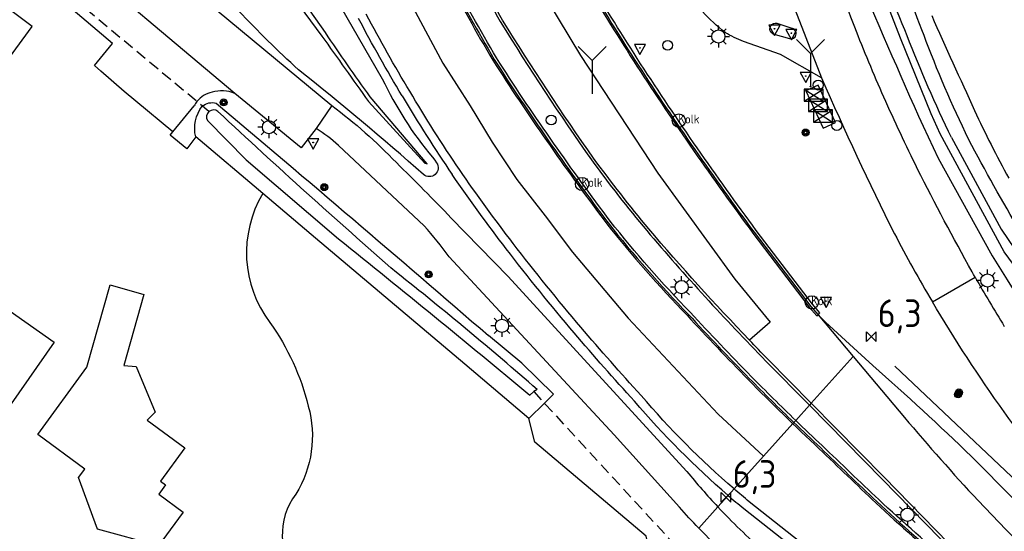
# Model space of a CAD drawing. Extents: x 165936 to 168490, y 440742 to 446306.
# Tile 65 of 78: x 166294 to 166384, y 445398 to 445444. Entities that reach past the tile are written whole.
import ezdxf

# ---------------------------------------------------------------- set-up
doc = ezdxf.new("R2010")
doc.units = 0
doc.header["$LTSCALE"] = 4
doc.linetypes.add('STIPPELFIJN', pattern=[0.375, 0.25, -0.125])
doc.layers.get('0').update_dxf_attribs({"linetype": 'CONTINUOUS'})
for name, color, linetype in [('G_OTD', 32, 'CONTINUOUS'), ('G_OWG', 6, 'CONTINUOUS'), ('G_OWT', 6, 'CONTINUOUS'), ('G_PND', 1, 'CONTINUOUS'), ('G_WGD', 7, 'CONTINUOUS'), ('G_WGI', 1, 'CONTINUOUS'), ('G_WTD', 5, 'CONTINUOUS'), ('LKWDUP', 5, 'CONTINUOUS'), ('LSHD', 3, 'CONTINUOUS'), ('LWGI', 7, 'CONTINUOUS'), ('PPALHM', 10, 'CONTINUOUS'), ('PVGO', 102, 'CONTINUOUS')]:
    doc.layers.add(name, color=color, linetype=linetype)
for name, color, linetype, true_color in [('PBRD', 7, 'CONTINUOUS', 0xbd2877), ('PKST', 7, 'CONTINUOUS', 0xbd2877), ('PPAL', 7, 'CONTINUOUS', 0xbd2877), ('PPUT', 7, 'CONTINUOUS', 0xbd2877)]:
    doc.layers.add(name, color=color, linetype=linetype, true_color=true_color)
doc.styles.add('ISO', font='ISO')

# ---------------------------------------------------------------- blocks, each defined once
blk = doc.blocks.new('schk.dwg')
for p, q in [((0.861, 0.557), (-0.861, 0.557)), ((-0.861, 0.557), (-0.861, -0.557)), ((0.861, -0.557), (0.861, 0.557)), ((-0.861, -0.557), (0.861, -0.557))]:
    blk.add_line(p, q)
at = {"linetype": 'Continuous'}
for p, q in [((-0.861, 0.557), (0.861, -0.557)), ((-0.861, -0.557), (0.861, 0.557))]:
    blk.add_line(p, q, dxfattribs=at)
blk = doc.blocks.new('verkeersteller')
at = {"color": 0}
blk.add_circle((0, 0), 0.45, dxfattribs=at)
blk = doc.blocks.new('verkeersbord-pl')
at = {"linetype": 'Continuous'}
blk.add_circle((0, 0), 0.03, dxfattribs=at)
blk = doc.blocks.new('verkeersbord')
at = {"color": 0}
for p, q in [((0.502, 0.322), (-0.504, 0.322)), ((-0.504, 0.322), (-0.001, -0.6)), ((-0.001, -0.6), (0.502, 0.322))]:
    blk.add_line(p, q, dxfattribs=at)
blk = doc.blocks.new('boom')
at = {"color": 0}
for radius in [0.315, 0.225, 0.135]:
    blk.add_circle((0, 0), radius, dxfattribs=at)
blk = doc.blocks.new('wegwijzer')
at = {"color": 0}
for q in [(-0.424, 1.424), (0.424, 1.424), (0, 0)]:
    blk.add_line((0, 1), q, dxfattribs=at)
blk = doc.blocks.new('kolk')
at = {"color": 0}
blk.add_circle((0, 0), 0.6, dxfattribs=at)
at = {"color": 0, "linetype": 'Continuous', "style": 'ISO'}
blk.add_attdef('KOLK', (-0.043, -0.262), '', height=0.8, dxfattribs=at)
blk = doc.blocks.new('kilometerpaal')
at = {"color": 0}
for p, q in [((-0.442, 0.442), (0.442, -0.442)), ((-0.442, -0.442), (-0.442, 0.442)), ((0.442, 0.442), (-0.442, -0.442)), ((0.442, -0.442), (0.442, 0.442))]:
    blk.add_line(p, q, dxfattribs=at)
at = {"color": 0, "style": 'ISO'}
blk.add_attdef('KILOMETERPAAL', (0.591, 0.868), '', height=2.5, dxfattribs=at)
blk = doc.blocks.new('lichtmast')
at = {"color": 0}
for p, q in [((0, 0.6), (0, 1)), ((-0.6, 0), (-1, 0)), ((-0.707, 0.707), (-0.424, 0.424)), ((0.424, 0.424), (0.707, 0.707)), ((0.6, 0), (1, 0)), ((-0.424, -0.424), (-0.707, -0.707)), ((0, -0.6), (0, -1)), ((0.424, -0.424), (0.707, -0.707))]:
    blk.add_line(p, q, dxfattribs=at)
blk.add_circle((0, 0), 0.6, dxfattribs=at)

msp = doc.modelspace()

# ---------------------------------------------------------------- linework, layer by layer
at = {"layer": 'G_OTD', "linetype": 'Continuous', "transparency": 33554687}
for points in [[(166316.465, 445428.695, 0.304266), (166317.107, 445417.007)], [(166317.107, 445417.007, -0.095782), (166320.597, 445409.419)], [(166320.597, 445409.419, -0.20924), (166319.475, 445401.454)], [(166319.475, 445401.454, 0.359658), (166319.763, 445393.797)]]:
    msp.add_lwpolyline(points, format="xyb", dxfattribs=at)
at = {"layer": 'G_OWG', "linetype": 'Continuous', "transparency": 33554687}
for points in [[(166315.57, 445451.423), (166321.832, 445442.944)], [(166322.164, 445443.263), (166316.07, 445451.889)], [(166321.93, 445448.437), (166327.301, 445439.091)], [(166308.313, 445434.269), (166304.967, 445437.058), (166303.904, 445437.944), (166301.787, 445439.769), (166301.219, 445440.296), (166302.827, 445442.277), (166298.67, 445445.807), (166297.646, 445446.625)], [(166367.3, 445434.6), (166368.417, 445435.116), (166366.85, 445438.51), (166365.733, 445437.994), (166367.3, 445434.6)], [(166326.061, 445437.017), (166331.165, 445431.449), (166331.372, 445431.386), (166326.219, 445437.453)], [(166308.313, 445434.269), (166310.253, 445436.63)], [(166310.387, 445433.825), (166309.589, 445432.742), (166308.068, 445433.971), (166308.313, 445434.269)], [(166331.869, 445431.969), (166332.074, 445431.7), (166332.237, 445431.469)], [(166366.052, 445409.51), (166364.807, 445408.13)], [(166366.22, 445409.696), (166366.052, 445409.51)], [(166401.853, 445353.72), (166389.825, 445362.891), (166369.608, 445377.919), (166359.081, 445386.48), (166352.445, 445392.637), (166351.26, 445397.632), (166341.151, 445406.15), (166340.617, 445408.31)], [(166364.639, 445407.945), (166364.807, 445408.13)], [(166357.744, 445400.303), (166358.678, 445401.338)], [(166358.678, 445401.338), (166359.213, 445401.931)], [(166360.095, 445400.143), (166365.265, 445396.057), (166378.342, 445386.038), (166390.617, 445376.736), (166399.257, 445370.128), (166403.582, 445366.735), (166405.544, 445365.186), (166406.048, 445365.814)]]:
    msp.add_lwpolyline(points, dxfattribs=at)
for points in [[(166319.7, 445439.897, -0.033049), (166309.199, 445450.94)], [(166329.112, 445437.536, -0.012941), (166325.145, 445444.553)], [(166377.144, 445444.82, 0.003646), (166381.033, 445436.217)], [(166326.219, 445437.453, -0.012256), (166322.164, 445443.263)], [(166321.832, 445442.944, -0.000798), (166326.061, 445437.017)], [(166331.051, 445430.413, 0.0132), (166319.7, 445439.897)], [(166327.301, 445439.091, 0.064522), (166331.869, 445431.969)], [(166311.873, 445437.857, 0.193957), (166310.498, 445437.014)], [(166313.931, 445437.754, 0.175411), (166311.873, 445437.857)], [(166310.498, 445437.014, 0.03957), (166310.253, 445436.63)], [(166329.112, 445437.536, 0.015929), (166333.658, 445430.396)], [(166381.033, 445436.217, 0.01845), (166384.142, 445430.075)], [(166332.237, 445431.469, -0.876896), (166331.051, 445430.413)], [(166338.55, 445423.675, -0.011621), (166333.658, 445430.396)], [(166344.718, 445416.057, -0.011758), (166338.55, 445423.675)], [(166350.188, 445409.866, -0.009349), (166344.718, 445416.057)], [(166358.678, 445401.338, -0.037607), (166350.188, 445409.866)], [(166358.678, 445401.338, 0.005321), (166360.095, 445400.143)]]:
    msp.add_lwpolyline(points, format="xyb", dxfattribs=at)
at = {"layer": 'G_OWT', "linetype": 'Continuous', "transparency": 33554687}
for points in [[(166376.657, 445442.463, -0.014802), (166370.523, 445459.628)], [(166370.039, 445449.416, 0.007699), (166376.362, 445434.776)], [(166380.778, 445433.042, -0.026177), (166376.657, 445442.463)], [(166310.986, 445436.608, -0.235181), (166312.245, 445436.874)], [(166312.245, 445436.874, -0.003321), (166336.949, 445415.81)], [(166310.387, 445433.825, -0.229569), (166310.986, 445436.608)], [(166385.49, 445424.714, -0.011693), (166380.778, 445433.042)]]:
    msp.add_lwpolyline(points, format="xyb", dxfattribs=at)
for points in [[(166376.362, 445434.776), (166377.737, 445431.88), (166382.639, 445423.031), (166383.992, 445420.865), (166386.347, 445417.093), (166386.669, 445416.748)], [(166316.465, 445428.695), (166310.387, 445433.825)], [(166321.252, 445424.655), (166316.465, 445428.695)], [(166340.617, 445408.31), (166334.8, 445413.221), (166321.252, 445424.655)], [(166340.617, 445408.31), (166342.012, 445409.692), (166342.838, 445410.511), (166339.982, 445413.314), (166336.949, 445415.81)]]:
    msp.add_lwpolyline(points, dxfattribs=at)
at = {"layer": 'G_PND', "linetype": 'Continuous', "transparency": 33554687}
for points in [[(166285.131, 445438.734), (166289.439, 445435.511), (166295.552, 445443.829), (166289.882, 445448.087), (166283.852, 445440.028)], [(166307.188, 445402.638), (166307.656, 445402.295), (166307.041, 445401.456), (166309.259, 445399.83), (166307.314, 445397.177), (166307.016, 445396.77), (166301.468, 445398.28), (166299.76, 445402.95), (166300.324, 445403.722), (166296.051, 445406.851), (166300.52, 445412.954), (166302.615, 445420.405), (166305.683, 445419.542), (166303.877, 445413.119), (166304.994, 445413.029), (166306.704, 445408.879), (166305.987, 445408.153), (166309.398, 445405.655), (166307.188, 445402.638)], [(166297.539, 445415.221), (166292.007, 445407.322), (166286.655, 445411.055), (166292.194, 445418.964), (166297.539, 445415.221)]]:
    msp.add_lwpolyline(points, dxfattribs=at)
at = {"layer": 'G_WGD', "linetype": 'Continuous', "transparency": 33554687}
for points in [[(166321.058, 445466.79), (166321.776, 445464.646), (166325.857, 445454.423), (166329.417, 445446.824), (166332.796, 445440.492), (166335.283, 445436.638), (166337.265, 445433.346), (166339.522, 445429.963), (166342.083, 445426.671), (166344.565, 445423.378), (166349.626, 445417.386), (166357.784, 445408.692), (166361.878, 445404.884)], [(166336.273, 445457.414), (166341.139, 445448.079), (166345.285, 445441.18), (166352.316, 445430.522), (166359.285, 445420.935), (166362.508, 445417.031), (166360.607, 445415.41)], [(166302.098, 445453.765), (166322.729, 445436.665)], [(166313.931, 445437.754), (166297.401, 445451.677)], [(166364.3, 445446.503), (166367.152, 445439.156)], [(166363.102, 445444.125), (166364.562, 445443.634)], [(166364.264, 445442.708), (166362.776, 445443.115), (166362.558, 445443.291)], [(166367.152, 445439.156), (166363.427, 445441.286), (166360.065, 445442.462)], [(166321.316, 445434.572), (166319.953, 445432.822), (166313.931, 445437.754)], [(166322.729, 445436.665), (166321.316, 445434.572)], [(166331.108, 445425.746), (166323.34, 445433.043)], [(166333.555, 445426.466), (166338.733, 445421.169), (166346.586, 445412.595), (166354.944, 445403.497)], [(166361.028, 445425.186), (166366.188, 445418.437), (166366.846, 445417.702)], [(166354.271, 445400.265), (166348.348, 445406.812), (166333.366, 445422.95)], [(166377.203, 445418.88), (166381.091, 445421.094)], [(166381.091, 445421.094), (166380.946, 445421.349), (166380.802, 445421.604)], [(166366.846, 445417.702), (166367.515, 445417.036), (166370.428, 445414.36), (166371.81, 445413.09)], [(166366.846, 445417.702), (166370.031, 445413.919)], [(166366.22, 445409.696), (166362.289, 445413.676)], [(166370.031, 445413.919), (166368.126, 445411.808)], [(166370.031, 445413.919), (166374.672, 445408.404)], [(166366.22, 445409.696), (166368.126, 445411.808)], [(166383.304, 445391.511), (166383.426, 445391.665), (166383.48, 445391.855), (166383.455, 445392.05), (166383.357, 445392.221), (166372.841, 445402.99), (166366.22, 445409.696)], [(166364.639, 445407.945), (166364.543, 445407.838), (166361.878, 445404.884)], [(166359.213, 445401.931), (166361.878, 445404.884)], [(166388.536, 445397.038), (166380.77, 445404.854)], [(166357.744, 445400.303), (166356.009, 445398.38)], [(166406.048, 445365.814), (166399.746, 445370.759), (166391.1, 445377.371), (166378.825, 445386.673), (166365.755, 445396.687), (166360.596, 445400.764)], [(166381.35, 445400.859), (166383.88, 445398.242), (166395.34, 445386.766)]]:
    msp.add_lwpolyline(points, dxfattribs=at)
for points in [[(166329.723, 445455.948, 0.035034), (166337.755, 445440.369)], [(166338.227, 445444.388, -0.022515), (166334.503, 445451.498)], [(166370.166, 445443.76, -0.012967), (166367.571, 445450.942)], [(166345.824, 445447.869, 0.008818), (166350.523, 445440.302)], [(166358.422, 445443.283, -0.082923), (166354.598, 445447.358)], [(166329.797, 445437.945, -0.012791), (166325.85, 445444.926)], [(166346.483, 445431.877, -0.015357), (166338.227, 445444.388)], [(166362.558, 445443.291, -0.679102), (166363.102, 445444.125)], [(166360.065, 445442.462, -0.051863), (166358.422, 445443.283)], [(166364.72, 445442.818, 0.482777), (166364.562, 445443.634)], [(166372.807, 445437.422, -0.011226), (166370.166, 445443.76)], [(166364.72, 445442.818, -0.297843), (166364.264, 445442.708)], [(166337.755, 445440.369, 0.018212), (166347.792, 445426.03)], [(166350.523, 445440.302, 0.015265), (166361.028, 445425.186)], [(166367.152, 445439.156, 0.01292), (166373.764, 445425.048)], [(166334.315, 445430.848, -0.015762), (166329.797, 445437.945)], [(166375.864, 445430.897, -0.010614), (166372.807, 445437.422)], [(166322.729, 445436.665, -0.04114), (166328.584, 445431.484)], [(166323.34, 445433.043, 0.050935), (166321.316, 445434.572)], [(166328.584, 445431.484, -0.008709), (166333.555, 445426.466)], [(166351.482, 445425.489, -0.015192), (166346.483, 445431.877)], [(166339.183, 445424.161, -0.01168), (166334.315, 445430.848)], [(166380.802, 445421.604, -0.009905), (166375.864, 445430.897)], [(166333.366, 445422.95, 0.029638), (166331.108, 445425.746)], [(166347.792, 445426.03, 0.025794), (166355.064, 445417.753)], [(166360.607, 445415.41, -0.014546), (166351.482, 445425.489)], [(166373.764, 445425.048, 0.013052), (166377.203, 445418.88)], [(166345.326, 445416.573, -0.011726), (166339.183, 445424.161)], [(166381.091, 445421.094, 0.009461), (166383.731, 445416.653)], [(166391.082, 445399.551, -0.044108), (166377.203, 445418.88)], [(166355.064, 445417.753, 0.008365), (166360.598, 445411.934)], [(166350.785, 445410.395, -0.009358), (166345.326, 445416.573)], [(166362.289, 445413.676, -0.002341), (166360.607, 445415.41)], [(166371.81, 445413.09, -0.011518), (166380.77, 445404.854)], [(166364.639, 445407.945, -0.006477), (166360.598, 445411.934)], [(166359.213, 445401.931, -0.037769), (166350.785, 445410.395)], [(166374.672, 445408.404, 0.011456), (166381.35, 445400.859)], [(166364.639, 445407.945, 0.004053), (166367.048, 445405.663)], [(166367.048, 445405.663, 0.001797), (166372.169, 445400.77)], [(166354.944, 445403.497, 0.017009), (166357.744, 445400.303)], [(166360.596, 445400.764, -0.006296), (166359.213, 445401.931)], [(166356.009, 445398.38, -0.012434), (166354.271, 445400.265)], [(166357.744, 445400.303, 0.023015), (166361.891, 445396.282)], [(166372.169, 445400.77, 0.010634), (166378.951, 445394.764)], [(166356.009, 445398.38, 0.034808), (166361.265, 445393.667)]]:
    msp.add_lwpolyline(points, format="xyb", dxfattribs=at)
at = {"layer": 'G_WGI', "linetype": 'Continuous', "transparency": 33554687}
for points in [[(166337.967, 445440.502, -0.03501), (166329.953, 445456.047)], [(166334.278, 445451.39, 0.022501), (166338.013, 445444.259)], [(166350.744, 445440.445, -0.00883), (166346.051, 445448.002)], [(166338.013, 445444.259, 0.015356), (166346.28, 445431.731)], [(166347.99, 445426.183, -0.018238), (166337.967, 445440.502)], [(166361.238, 445425.344, -0.015356), (166350.744, 445440.445)], [(166346.28, 445431.731, 0.015232), (166351.291, 445425.328)], [(166355.246, 445417.925, -0.025912), (166347.99, 445426.183)], [(166351.291, 445425.328, 0.017264), (166362.111, 445413.501)], [(166360.776, 445412.109, -0.008465), (166355.246, 445417.925)], [(166364.807, 445408.13, -0.006242), (166360.776, 445412.109)], [(166364.807, 445408.13, 0.003609), (166367.22, 445405.844)], [(166372.34, 445400.952, -0.001597), (166367.22, 445405.844)], [(166379.114, 445394.953, -0.010564), (166372.34, 445400.952)]]:
    msp.add_lwpolyline(points, format="xyb", dxfattribs=at)
for points in [[(166366.846, 445417.702), (166367.005, 445417.866), (166366.334, 445418.666), (166361.238, 445425.344)], [(166366.052, 445409.51), (166362.111, 445413.501)], [(166366.052, 445409.51), (166372.663, 445402.815), (166383.173, 445392.052)]]:
    msp.add_lwpolyline(points, dxfattribs=at)
at = {"layer": 'G_WTD', "linetype": 'Continuous', "transparency": 33554687}
for points in [[(166378.941, 445433.748), (166383.442, 445425.459), (166388.354, 445418.249), (166388.099, 445418.081), (166387.793, 445417.88), (166383.709, 445423.414), (166377.902, 445434.081), (166377.097, 445435.895), (166374.304, 445442.771), (166370.953, 445451.425), (166370.544, 445452.64), (166368.351, 445460.14)], [(166311.458, 445435.298), (166314.97, 445431.729), (166323.345, 445424.595)], [(166341.346, 445410.936), (166341.049, 445410.737), (166340.684, 445410.428)]]:
    msp.add_lwpolyline(points, dxfattribs=at)
for points in [[(166374.908, 445442.983, -0.010528), (166371.643, 445451.613)], [(166378.941, 445433.748, -0.020041), (166374.908, 445442.983)], [(166311.581, 445436.113, 0.36205), (166311.458, 445435.298)], [(166312.407, 445436.125, 0.326878), (166311.581, 445436.113)], [(166328.606, 445421.519, -0.009511), (166312.407, 445436.125)], [(166323.345, 445424.595, -0.003997), (166340.684, 445410.428)], [(166341.346, 445410.936, 0.012307), (166328.606, 445421.519)]]:
    msp.add_lwpolyline(points, format="xyb", dxfattribs=at)
at = {"layer": 'LKWDUP', "linetype": 'STIPPELFIJN', "lineweight": -3, "transparency": 33554687}
for points in [[(166311.581, 445436.113), (166286.888, 445456.663)], [(166341.049, 445410.737), (166356.503, 445393.97)]]:
    msp.add_lwpolyline(points, dxfattribs=at)
at = {"layer": 'LSHD', "linetype": 'Continuous', "lineweight": -3, "transparency": 33554687}
msp.add_lwpolyline([(166373.804, 445413.03), (166388.816, 445398.85)], dxfattribs=at)
at = {"layer": 'LWGI', "transparency": 33554687}
for points in [[(166321.458, 445482.498), (166321.333, 445482.485), (166321.615, 445481.306), (166321.888, 445480.241), (166324.197, 445471.002, 0.030852), (166329.591, 445455.891, 0.035017), (166337.633, 445440.293, 0.018038), (166347.678, 445425.942, 0.025819), (166354.96, 445417.654, 0.008362), (166360.496, 445411.833, 0.010292), (166366.949, 445405.559, 0.001801), (166372.071, 445400.665, 0.010627), (166378.857, 445394.655), (166381.493, 445392.351), (166382.477, 445391.463), (166382.595, 445391.578)], [(166333.415, 445480.234), (166333.461, 445479.681, 0.01361), (166333.578, 445478.436, 0.016624), (166334.123, 445475.478, 0.015202), (166335.654, 445470.136, 0.014483), (166338.02, 445463.627, 0.018845), (166341.684, 445455.35, 0.016214), (166345.706, 445447.8, 0.008871), (166350.409, 445440.228, 0.015364), (166360.919, 445425.104), (166366.037, 445418.397), (166366.73, 445417.61), (166366.846, 445417.702)]]:
    msp.add_lwpolyline(points, format="xyb", dxfattribs=at)

# ---------------------------------------------------------------- block references
at = {"layer": 'PBRD', "transparency": 33554687}
for p in [(166362.885, 445443.613), (166364.421, 445443.211), (166350.68, 445441.874), (166365.721, 445439.331), (166321.038, 445433.308), (166367.566, 445418.955)]:
    msp.add_blockref('verkeersbord', p, dxfattribs=at)
at = {"layer": 'PBRD', "transparency": 33554687, "xscale": 3, "yscale": 3, "zscale": 3}
for p in [(166366.15, 445438.369), (166346.35, 445437.728)]:
    msp.add_blockref('wegwijzer', p, dxfattribs=at)
at = {"layer": 'PKST', "transparency": 33554687}
for p in [(166366.437, 445437.596), (166366.841, 445436.668), (166367.274, 445435.7)]:
    msp.add_blockref('schk.dwg', p, dxfattribs=at)
at = {"layer": 'PPAL', "transparency": 33554687}
for name, p in [('lichtmast', (166357.794, 445442.914)), ('verkeersbord-pl', (166362.885, 445443.613)), ('verkeersbord-pl', (166364.421, 445443.211)), ('verkeersteller', (166353.192, 445442.112)), ('verkeersbord-pl', (166350.68, 445441.874)), ('verkeersbord-pl', (166365.721, 445439.331)), ('verkeersteller', (166366.85, 445438.51)), ('verkeersbord-pl', (166366.15, 445438.369)), ('lichtmast', (166317.031, 445434.698)), ('verkeersteller', (166342.633, 445435.346)), ('verkeersteller', (166368.54, 445434.85)), ('verkeersbord-pl', (166321.038, 445433.308)), ('lichtmast', (166382.193, 445420.81)), ('lichtmast', (166354.463, 445420.212)), ('verkeersbord-pl', (166367.548, 445418.948)), ('lichtmast', (166338.168, 445416.696)), ('lichtmast', (166374.943, 445399.582))]:
    msp.add_blockref(name, p, dxfattribs=at)
at = {"layer": 'PPALHM', "transparency": 33554687}
for p in [(166371.66, 445415.724), (166358.496, 445401.156)]:
    msp.add_blockref('kilometerpaal', p, dxfattribs=at).add_auto_attribs({'KILOMETERPAAL': '6,3'})
at = {"layer": 'PPUT', "transparency": 33554687}
for p in [(166354.213, 445435.293), (166345.431, 445429.549), (166366.268, 445418.824)]:
    msp.add_blockref('kolk', p, dxfattribs=at).add_auto_attribs({'KOLK': 'Kolk'})
at = {"layer": 'PVGO', "transparency": 33554687}
for p in [(166312.919, 445436.939), (166365.706, 445434.212), (166322.043, 445429.263), (166331.511, 445421.362), (166379.62, 445410.664), (166379.538, 445410.49)]:
    msp.add_blockref('boom', p, dxfattribs=at)

doc.saveas('drawing.dxf')
